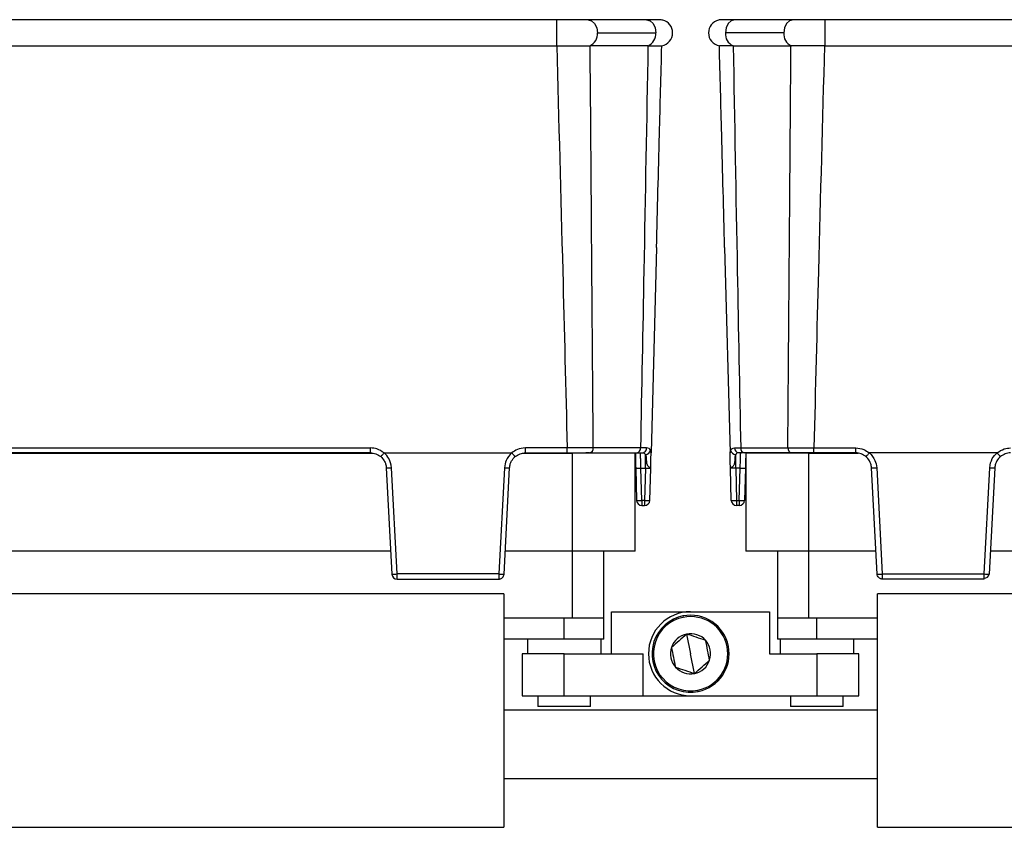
# Model space of a CAD drawing. Header units: millimetres. Extents: x -724 to 2929, y 427 to 799.
# Tile 48 of 50: x 2363 to 2457, y 603 to 680. Entities that reach past the tile are written whole.
import ezdxf

# ---------------------------------------------------------------- set-up
doc = ezdxf.new("R2010")
doc.units = ezdxf.units.MM

# ---------------------------------------------------------------- blocks, each defined once
blk = doc.blocks.new('Drawing View6')
at = {"color": 7, "linetype": 'Continuous', "lineweight": 25}
for p, q in [((-462.943, 65.635), (-564.957, 65.635)), ((-462.943, 65.635), (-462.943, 63.148)), ((-454.398, 65.635), (-459.939, 65.635)), ((-440.461, 65.635), (-446.002, 65.635)), ((-437.457, 65.635), (-437.457, 63.148)), ((-335.443, 65.635), (-437.457, 65.635)), ((-459.055, 64.385), (-453.514, 64.385)), ((-441.345, 64.385), (-446.886, 64.385)), ((-564.957, 63.148), (-462.943, 63.148)), ((-459.785, 63.154), (-459.743, 63.154)), ((-454.253, 63.154), (-459.743, 63.154)), ((-446.147, 63.154), (-440.657, 63.154)), ((-440.615, 63.154), (-440.657, 63.154)), ((-437.457, 63.148), (-335.443, 63.148)), ((-453.438, 43.982), (-453.949, 24.45)), ((-446.962, 43.982), (-446.451, 24.45)), ((-547.518, 24.41), (-480.382, 24.41)), ((-547.288, 24.914), (-480.612, 24.914)), ((-480.612, 24.45), (-547.288, 24.45)), ((-480.612, 24.45), (-480.612, 24.914)), ((-479.319, 24.45), (-467.191, 24.45)), ((-466.128, 24.41), (-461.45, 24.41)), ((-461.923, 24.914), (-465.898, 24.914)), ((-465.898, 24.45), (-465.898, 24.914)), ((-465.898, 24.45), (-461.923, 24.45)), ((-461.923, 24.45), (-461.923, 24.914)), ((-461.45, 24.41), (-461.45, 15.11)), ((-455.45, 24.41), (-461.45, 24.41)), ((-459.794, 24.45), (-460.154, 24.45)), ((-459.794, 24.45), (-455.308, 24.45)), ((-454.962, 24.927), (-459.447, 24.927)), ((-455.45, 15.11), (-455.45, 24.41)), ((-454.961, 24.401), (-454.963, 24.45)), ((-454.374, 24.926), (-454.962, 24.927)), ((-453.954, 24.288), (-453.949, 24.45)), ((-446.446, 24.288), (-446.451, 24.45)), ((-446.026, 24.926), (-445.438, 24.927)), ((-445.439, 24.401), (-445.437, 24.45)), ((-445.438, 24.927), (-440.953, 24.927)), ((-440.606, 24.45), (-445.092, 24.45)), ((-444.95, 24.41), (-444.95, 15.11)), ((-438.95, 24.41), (-444.95, 24.41)), ((-440.606, 24.45), (-440.246, 24.45)), ((-438.95, 15.11), (-438.95, 24.41)), ((-438.95, 24.41), (-434.272, 24.41)), ((-438.477, 24.914), (-434.502, 24.914)), ((-438.477, 24.45), (-438.477, 24.914)), ((-434.502, 24.45), (-438.477, 24.45)), ((-434.502, 24.45), (-434.502, 24.914)), ((-421.081, 24.45), (-433.209, 24.45)), ((-454.488, 22.989), (-454.488, 24.294)), ((-453.961, 23.997), (-453.954, 24.288)), ((-446.439, 23.997), (-446.446, 24.288)), ((-445.912, 22.989), (-445.912, 24.294)), ((-479.114, 23.029), (-478.585, 12.924)), ((-478.096, 12.937), (-478.625, 23.041)), ((-467.885, 23.041), (-468.414, 12.937)), ((-467.925, 12.924), (-467.396, 23.029)), ((-455.412, 22.989), (-455.332, 19.937)), ((-454.912, 22.989), (-454.488, 22.989)), ((-454.832, 19.937), (-454.912, 22.989)), ((-454.488, 22.989), (-454.567, 19.937)), ((-454.068, 19.937), (-453.988, 22.989)), ((-446.332, 19.937), (-446.412, 22.989)), ((-445.488, 22.989), (-445.912, 22.989)), ((-445.912, 22.989), (-445.833, 19.937)), ((-445.568, 19.937), (-445.488, 22.989)), ((-444.988, 22.989), (-445.068, 19.937)), ((-432.475, 12.924), (-433.004, 23.029)), ((-432.515, 23.041), (-431.986, 12.937)), ((-422.304, 12.937), (-421.775, 23.041)), ((-421.286, 23.029), (-421.815, 12.924)), ((-454.567, 19.937), (-454.832, 19.937)), ((-454.832, 19.937), (-454.832, 19.45)), ((-454.567, 19.937), (-454.567, 19.45)), ((-445.833, 19.937), (-445.568, 19.937)), ((-445.833, 19.937), (-445.833, 19.45)), ((-445.568, 19.937), (-445.568, 19.45)), ((-454.832, 19.45), (-454.567, 19.45)), ((-445.568, 19.45), (-445.833, 19.45)), ((-478.699, 15.11), (-549.201, 15.11)), ((-461.45, 15.11), (-467.811, 15.11)), ((-455.45, 15.11), (-461.45, 15.11)), ((-461.45, 15.11), (-461.45, 8.75)), ((-458.45, 8.75), (-458.45, 15.11)), ((-438.95, 15.11), (-444.95, 15.11)), ((-441.95, 15.11), (-441.95, 8.75)), ((-432.589, 15.11), (-438.95, 15.11)), ((-438.95, 8.75), (-438.95, 15.11)), ((-351.199, 15.11), (-421.701, 15.11)), ((-468.414, 12.937), (-478.096, 12.937)), ((-478.095, 12.45), (-468.424, 12.45)), ((-431.986, 12.937), (-422.304, 12.937)), ((-422.305, 12.45), (-431.976, 12.45)), ((-467.95, 11.05), (-559.95, 11.05)), ((-467.95, 11.05), (-467.95, -11.15)), ((-432.45, -11.15), (-432.45, 11.05)), ((-340.45, 11.05), (-432.45, 11.05)), ((-461.45, 8.75), (-467.95, 8.75)), ((-462.2, 6.75), (-462.2, 8.75)), ((-458.45, 8.75), (-461.45, 8.75)), ((-458.45, 6.75), (-458.45, 8.75)), ((-457.7, 5.35), (-457.7, 9.35)), ((-457.7, 9.35), (-450.2, 9.35)), ((-450.923, 8.945), (-450.897, 8.814)), ((-450.2, 9.35), (-442.7, 9.35)), ((-442.7, 9.35), (-442.7, 5.35)), ((-441.95, 8.75), (-441.95, 6.75)), ((-438.95, 8.75), (-441.95, 8.75)), ((-432.45, 8.75), (-438.95, 8.75)), ((-438.2, 6.75), (-438.2, 8.75)), ((-462.2, 6.75), (-467.95, 6.75)), ((-465.7, 6.75), (-465.7, 5.35)), ((-458.45, 6.75), (-462.2, 6.75)), ((-458.7, 5.35), (-458.7, 6.75)), ((-450.577, 7.226), (-450.2, 5.35)), ((-438.2, 6.75), (-441.95, 6.75)), ((-441.7, 6.75), (-441.7, 5.35)), ((-432.45, 6.75), (-438.2, 6.75)), ((-434.7, 5.35), (-434.7, 6.75)), ((-466.2, 5.35), (-466.2, 1.35)), ((-462.2, 5.35), (-466.2, 5.35)), ((-462.2, 1.35), (-462.2, 5.35)), ((-462.2, 5.35), (-454.7, 5.35)), ((-454.7, 1.35), (-454.7, 5.35)), ((-449.823, 3.474), (-450.2, 5.35)), ((-442.7, 5.35), (-438.2, 5.35)), ((-438.2, 5.35), (-438.2, 1.35)), ((-434.2, 5.35), (-438.2, 5.35)), ((-434.2, 1.35), (-434.2, 5.35)), ((-449.477, 1.755), (-449.503, 1.886)), ((-466.2, 1.35), (-462.2, 1.35)), ((-464.7, 1.35), (-464.7, 0.35)), ((-462.2, 1.35), (-454.7, 1.35)), ((-459.7, 0.35), (-459.7, 1.35)), ((-454.7, 1.35), (-450.2, 1.35)), ((-450.2, 1.35), (-438.2, 1.35)), ((-440.7, 1.35), (-440.7, 0.35)), ((-438.2, 1.35), (-434.2, 1.35)), ((-435.7, 0.35), (-435.7, 1.35)), ((-432.45, 0), (-467.95, 0)), ((-459.7, 0.35), (-464.7, 0.35)), ((-435.7, 0.35), (-440.7, 0.35)), ((-467.95, -6.5), (-432.45, -6.5)), ((-559.95, -11.15), (-467.95, -11.15)), ((-432.45, -11.15), (-340.45, -11.15))]:
    blk.add_line(p, q, dxfattribs=at)
at = {"color": 7, "linetype": 'Continuous', "lineweight": 25, "flags": 128}
for points in [[(-459.94, 65.635), (-459.939, 65.635), (-459.601, 65.539), (-459.314, 65.268), (-459.122, 64.863), (-459.055, 64.385)], [(-454.398, 65.635), (-454.375, 65.634), (-454.044, 65.53), (-453.765, 65.257), (-453.579, 64.855), (-453.514, 64.385)], [(-446.002, 65.635), (-446.025, 65.634), (-446.356, 65.53), (-446.635, 65.257), (-446.821, 64.855), (-446.886, 64.385)], [(-440.46, 65.635), (-440.461, 65.635), (-440.799, 65.539), (-441.086, 65.268), (-441.278, 64.863), (-441.345, 64.385)]]:
    blk.add_lwpolyline(points, dxfattribs=at)
at = {"color": 7, "linetype": 'Continuous', "lineweight": 25}
for centre, radius, start, end in [((-453.154, 64.385), 1.25, 0, 75.11409), ((-447.246, 64.385), 1.25, 103.41112, 180), ((-460.255, 64.264), 1.206, 292.94778, 5.72283), ((-454.715, 64.264), 1.206, 292.96676, 5.7192), ((-453.154, 64.385), 1.25, 280.0562, 0), ((-447.246, 64.385), 1.25, 180, 259.9438), ((-445.685, 64.264), 1.206, 174.2808, 247.03324), ((-440.145, 64.264), 1.206, 174.27717, 247.05222), ((-459.877, 24.875), 0.433, 281.12694, 6.92386), ((-455.392, 24.875), 0.433, 281.12694, 6.92386), ((-454.834, 24.909), 0.46, 273.92823, 2.09803), ((-454.511, 24.805), 0.512, 272.67909, 350.3267), ((-445.889, 24.805), 0.512, 189.6733, 267.32091), ((-445.566, 24.909), 0.46, 177.90197, 266.07177), ((-445.008, 24.875), 0.433, 173.07614, 258.87306), ((-440.523, 24.875), 0.433, 173.07614, 258.87306), ((-478.992, 27.716), 4.689, 268.50834, 274.49269), ((-467.518, 27.716), 4.689, 265.50731, 271.49166), ((-455.162, 27.767), 4.784, 267.00545, 272.99455), ((-445.238, 27.767), 4.784, 267.00545, 272.99455), ((-432.882, 27.716), 4.689, 268.50834, 274.49269), ((-421.408, 27.716), 4.689, 265.50731, 271.49166), ((-455.082, 24.714), 4.784, 267.00545, 272.99455), ((-454.832, 19.95), 0.5, 181.5, 270), ((-454.318, 24.714), 4.784, 267.00545, 272.99455), ((-454.567, 19.95), 0.5, 270, 358.5), ((-446.082, 24.714), 4.784, 267.00545, 272.99455), ((-445.833, 19.95), 0.5, 181.5, 270), ((-445.318, 24.714), 4.784, 267.00545, 272.99455), ((-445.568, 19.95), 0.5, 270, 358.5), ((-478.463, 17.611), 4.689, 268.50834, 274.49269), ((-478.095, 12.94), 0.49, 183, 270), ((-468.047, 17.611), 4.689, 265.50731, 271.49166), ((-468.17, 15.269), 2.358, 264.04331, 275.95669), ((-432.353, 17.611), 4.689, 268.50834, 274.49269), ((-432.23, 15.269), 2.358, 264.04331, 275.95669), ((-422.254, 12.991), 0.445, 263.49228, 350.40614), ((-421.937, 17.611), 4.689, 265.50731, 271.49166), ((-450.2, 5.35), 4, 90, 270), ((-450.2, 5.35), 3.667, 101.37749, 281.37749), ((-450.2, 5.35), 3.533, 101.37749, 281.37749), ((-450.2, 5.35), 3.667, 281.37749, 101.37749), ((-450.2, 5.35), 3.533, 281.37749, 101.37749), ((-450.2, 5.35), 1.913, 101.37749, 161.38018), ((-450.2, 5.35), 1.913, 41.37749, 101.37749), ((-450.2, 5.35), 1.913, 341.37749, 41.37749), ((-450.2, 5.35), 1.913, 161.38018, 221.37749), ((-450.2, 5.35), 1.913, 281.37749, 341.37749), ((-450.2, 5.35), 1.913, 221.37749, 281.37749)]:
    blk.add_arc(centre, radius, start, end, dxfattribs=at)
for points, knots in [([(-459.938, 65.635), (-460.146, 65.635), (-460.561, 65.635), (-461.306, 65.635), (-462.107, 65.635), (-462.664, 65.635), (-462.943, 65.635)], [0, 0, 0, 0, 0.249446, 0.499643, 0.748648, 1, 1, 1, 1]), ([(-452.833, 65.593), (-452.876, 65.599), (-452.962, 65.612), (-453.305, 65.625), (-453.776, 65.633), (-454.195, 65.634), (-454.404, 65.635)], [0, 0, 0, 0, 0.256441, 0.509026, 0.755751, 1, 1, 1, 1]), ([(-445.995, 65.635), (-446.201, 65.634), (-446.616, 65.634), (-447.079, 65.627), (-447.414, 65.616), (-447.495, 65.606), (-447.536, 65.6)], [0, 0, 0, 0, 0.244853, 0.491764, 0.744142, 1, 1, 1, 1]), ([(-437.457, 65.635), (-437.736, 65.635), (-438.293, 65.635), (-439.094, 65.635), (-439.839, 65.635), (-440.254, 65.635), (-440.462, 65.635)], [0, 0, 0, 0, 0.251352, 0.500357, 0.750554, 1, 1, 1, 1]), ([(-462.924, 63.148), (-462.927, 63.148), (-462.934, 63.148), (-462.941, 63.148), (-462.943, 63.148)], [0, 0, 0, 0, 0.559994, 1, 1, 1, 1]), ([(-462.924, 63.148), (-462.455, 63.149), (-461.668, 63.15), (-460.597, 63.152), (-460.069, 63.153), (-459.785, 63.154)], [0, 0, 0, 0, 0.404901, 0.678921, 1, 1, 1, 1]), ([(-462.924, 63.148), (-462.728, 56.012), (-462.38, 43.267), (-462.063, 30.522), (-461.923, 24.914)], [0, 0, 0, 0, 0.560004, 1, 1, 1, 1]), ([(-459.447, 24.927), (-459.501, 32.063), (-459.596, 44.805), (-459.698, 57.547), (-459.743, 63.154)], [0, 0, 0, 0, 0.5600014, 1, 1, 1, 1]), ([(-454.253, 63.154), (-454.379, 56.018), (-454.604, 43.276), (-454.853, 30.534), (-454.962, 24.927)], [0, 0, 0, 0, 0.560004, 1, 1, 1, 1]), ([(-454.253, 63.154), (-454.251, 63.154), (-454.248, 63.154), (-454.245, 63.154), (-454.244, 63.154)], [0, 0, 0, 0, 0.56, 1, 1, 1, 1]), ([(-454.244, 63.154), (-454.025, 63.154), (-453.629, 63.153), (-453.092, 63.153), (-452.999, 63.154), (-452.936, 63.154)], [0, 0, 0, 0, 0.2860724, 0.5160768, 1, 1, 1, 1]), ([(-453.438, 43.982), (-453.344, 47.561), (-453.177, 53.952), (-453.01, 60.342), (-452.936, 63.154)], [0, 0, 0, 0, 0.5600186, 1, 1, 1, 1]), ([(-446.156, 63.154), (-446.53, 63.153), (-447.278, 63.153), (-447.402, 63.153), (-447.464, 63.154)], [0, 0, 0, 0, 0.500454, 1, 1, 1, 1]), ([(-446.962, 43.982), (-447.056, 47.561), (-447.223, 53.952), (-447.39, 60.342), (-447.464, 63.154)], [0, 0, 0, 0, 0.560019, 1, 1, 1, 1]), ([(-446.147, 63.154), (-446.149, 63.154), (-446.152, 63.154), (-446.155, 63.154), (-446.156, 63.154)], [0, 0, 0, 0, 0.56, 1, 1, 1, 1]), ([(-446.147, 63.154), (-446.021, 56.018), (-445.796, 43.276), (-445.547, 30.534), (-445.438, 24.927)], [0, 0, 0, 0, 0.560004, 1, 1, 1, 1]), ([(-440.953, 24.927), (-440.899, 32.063), (-440.804, 44.805), (-440.702, 57.547), (-440.657, 63.154)], [0, 0, 0, 0, 0.560001, 1, 1, 1, 1]), ([(-437.476, 63.148), (-438.004, 63.148), (-438.837, 63.149), (-439.888, 63.151), (-440.368, 63.153), (-440.615, 63.154)], [0, 0, 0, 0, 0.455145, 0.719094, 1, 1, 1, 1]), ([(-437.476, 63.148), (-437.672, 56.012), (-438.02, 43.267), (-438.337, 30.522), (-438.477, 24.914)], [0, 0, 0, 0, 0.560004, 1, 1, 1, 1]), ([(-437.476, 63.148), (-437.473, 63.148), (-437.466, 63.148), (-437.459, 63.148), (-437.457, 63.148)], [0, 0, 0, 0, 0.559994, 1, 1, 1, 1]), ([(-479.33, 24.446), (-479.549, 24.595), (-479.938, 24.861), (-480.406, 24.898), (-480.612, 24.914)], [0, 0, 0, 0, 0.560071, 1, 1, 1, 1]), ([(-480.612, 24.45), (-480.439, 24.435), (-480.085, 24.403), (-479.793, 24.199), (-479.644, 24.095)], [0, 0, 0, 0, 0.489175, 1, 1, 1, 1]), ([(-479.644, 24.095), (-479.641, 24.096), (-479.637, 24.098), (-479.613, 24.123), (-479.577, 24.162), (-479.518, 24.228), (-479.434, 24.324), (-479.363, 24.408), (-479.33, 24.446)], [0, 0, 0, 0, 0.139541, 0.281229, 0.42135, 0.556376, 0.799485, 1, 1, 1, 1]), ([(-479.319, 24.45), (-479.322, 24.45), (-479.325, 24.45), (-479.328, 24.448), (-479.33, 24.447), (-479.33, 24.446)], [0, 0, 0, 0, 0.5592574, 0.7787404, 1, 1, 1, 1]), ([(-478.625, 23.041), (-478.678, 23.345), (-478.772, 23.886), (-479.152, 24.278), (-479.319, 24.45)], [0, 0, 0, 0, 0.560027, 1, 1, 1, 1]), ([(-467.191, 24.45), (-467.399, 24.223), (-467.771, 23.819), (-467.85, 23.279), (-467.885, 23.041)], [0, 0, 0, 0, 0.559975, 1, 1, 1, 1]), ([(-467.18, 24.446), (-467.181, 24.447), (-467.182, 24.449), (-467.186, 24.45), (-467.189, 24.45), (-467.191, 24.45)], [0, 0, 0, 0, 0.279345, 0.559313, 1, 1, 1, 1]), ([(-465.898, 24.914), (-466.161, 24.887), (-466.63, 24.839), (-467.012, 24.566), (-467.18, 24.446)], [0, 0, 0, 0, 0.559922, 1, 1, 1, 1]), ([(-466.866, 24.095), (-466.869, 24.096), (-466.873, 24.098), (-466.897, 24.124), (-466.933, 24.163), (-466.992, 24.229), (-467.076, 24.325), (-467.148, 24.408), (-467.18, 24.446)], [0, 0, 0, 0, 0.139837, 0.281809, 0.422153, 0.557296, 0.800225, 1, 1, 1, 1]), ([(-466.866, 24.095), (-466.717, 24.199), (-466.425, 24.403), (-466.071, 24.435), (-465.898, 24.45)], [0, 0, 0, 0, 0.510825, 1, 1, 1, 1]), ([(-459.447, 24.927), (-459.619, 24.926), (-459.962, 24.923), (-460.576, 24.919), (-461.235, 24.916), (-461.693, 24.915), (-461.923, 24.914)], [0, 0, 0, 0, 0.250771, 0.499923, 0.749565, 1, 1, 1, 1]), ([(-461.923, 24.45), (-461.476, 24.45), (-460.678, 24.45), (-460.064, 24.45), (-459.794, 24.45)], [0, 0, 0, 0, 0.558912, 1, 1, 1, 1]), ([(-455.45, 24.45), (-455.449, 24.427), (-455.446, 24.289), (-455.433, 23.81), (-455.42, 23.299), (-455.412, 22.989)], [0, 0, 0, 0, 0.0731303, 0.4400356, 1, 1, 1, 1]), ([(-455.308, 24.45), (-455.201, 24.45), (-455.01, 24.45), (-454.866, 24.45), (-454.803, 24.45)], [0, 0, 0, 0, 0.559707, 1, 1, 1, 1]), ([(-454.912, 22.989), (-454.916, 23.107), (-454.924, 23.329), (-454.936, 23.689), (-454.95, 24.079), (-454.956, 24.251), (-454.959, 24.345)], [0, 0, 0, 0, 0.202483, 0.380438, 0.661683, 1, 1, 1, 1]), ([(-454.803, 24.45), (-454.731, 24.445), (-454.589, 24.435), (-454.521, 24.34), (-454.488, 24.294)], [0, 0, 0, 0, 0.507374, 1, 1, 1, 1]), ([(-454.007, 24.719), (-454.045, 24.781), (-454.122, 24.905), (-454.29, 24.919), (-454.374, 24.926)], [0, 0, 0, 0, 0.498303, 1, 1, 1, 1]), ([(-453.954, 24.288), (-453.953, 24.374), (-453.952, 24.548), (-453.988, 24.662), (-454.007, 24.719)], [0, 0, 0, 0, 0.493609, 1, 1, 1, 1]), ([(-446.446, 24.288), (-446.447, 24.374), (-446.448, 24.548), (-446.412, 24.662), (-446.393, 24.719)], [0, 0, 0, 0, 0.493609, 1, 1, 1, 1]), ([(-446.393, 24.719), (-446.355, 24.781), (-446.278, 24.905), (-446.11, 24.919), (-446.026, 24.926)], [0, 0, 0, 0, 0.498303, 1, 1, 1, 1]), ([(-445.597, 24.45), (-445.669, 24.445), (-445.811, 24.435), (-445.879, 24.34), (-445.912, 24.294)], [0, 0, 0, 0, 0.507374, 1, 1, 1, 1]), ([(-445.092, 24.45), (-445.199, 24.45), (-445.39, 24.45), (-445.534, 24.45), (-445.597, 24.45)], [0, 0, 0, 0, 0.5597072, 1, 1, 1, 1]), ([(-445.488, 22.989), (-445.484, 23.107), (-445.476, 23.328), (-445.464, 23.691), (-445.45, 24.065), (-445.441, 24.348), (-445.439, 24.387), (-445.439, 24.401)], [0, 0, 0, 0, 0.173106, 0.325249, 0.565721, 0.854963, 1, 1, 1, 1]), ([(-444.95, 24.45), (-444.951, 24.427), (-444.954, 24.289), (-444.967, 23.81), (-444.98, 23.299), (-444.988, 22.989)], [0, 0, 0, 0, 0.07313, 0.440036, 1, 1, 1, 1]), ([(-440.953, 24.927), (-440.781, 24.926), (-440.438, 24.923), (-439.824, 24.919), (-439.165, 24.916), (-438.707, 24.915), (-438.477, 24.914)], [0, 0, 0, 0, 0.2507715, 0.4999227, 0.7495649, 1, 1, 1, 1]), ([(-438.477, 24.45), (-438.924, 24.45), (-439.722, 24.45), (-440.336, 24.45), (-440.606, 24.45)], [0, 0, 0, 0, 0.558912, 1, 1, 1, 1]), ([(-434.502, 24.914), (-434.239, 24.887), (-433.77, 24.839), (-433.388, 24.566), (-433.22, 24.446)], [0, 0, 0, 0, 0.559922, 1, 1, 1, 1]), ([(-433.534, 24.095), (-433.683, 24.199), (-433.975, 24.403), (-434.329, 24.435), (-434.502, 24.45)], [0, 0, 0, 0, 0.510825, 1, 1, 1, 1]), ([(-433.534, 24.095), (-433.531, 24.096), (-433.527, 24.098), (-433.503, 24.123), (-433.467, 24.162), (-433.408, 24.228), (-433.324, 24.324), (-433.253, 24.408), (-433.22, 24.446)], [0, 0, 0, 0, 0.139541, 0.281229, 0.42135, 0.556376, 0.799485, 1, 1, 1, 1]), ([(-433.22, 24.446), (-433.219, 24.447), (-433.218, 24.449), (-433.214, 24.45), (-433.211, 24.45), (-433.209, 24.45)], [0, 0, 0, 0, 0.279345, 0.559313, 1, 1, 1, 1]), ([(-433.209, 24.45), (-433.001, 24.223), (-432.629, 23.819), (-432.55, 23.279), (-432.515, 23.041)], [0, 0, 0, 0, 0.559975, 1, 1, 1, 1]), ([(-421.775, 23.041), (-421.722, 23.345), (-421.628, 23.886), (-421.248, 24.278), (-421.081, 24.45)], [0, 0, 0, 0, 0.560027, 1, 1, 1, 1]), ([(-421.081, 24.45), (-421.078, 24.45), (-421.075, 24.45), (-421.072, 24.448), (-421.07, 24.447), (-421.07, 24.446)], [0, 0, 0, 0, 0.559257, 0.77874, 1, 1, 1, 1]), ([(-421.07, 24.446), (-420.851, 24.595), (-420.462, 24.861), (-419.994, 24.898), (-419.788, 24.914)], [0, 0, 0, 0, 0.560071, 1, 1, 1, 1]), ([(-420.756, 24.095), (-420.759, 24.096), (-420.763, 24.098), (-420.787, 24.124), (-420.823, 24.163), (-420.882, 24.229), (-420.966, 24.325), (-421.038, 24.408), (-421.07, 24.446)], [0, 0, 0, 0, 0.139837, 0.281809, 0.422153, 0.557296, 0.800225, 1, 1, 1, 1]), ([(-419.788, 24.45), (-419.961, 24.435), (-420.315, 24.403), (-420.607, 24.199), (-420.756, 24.095)], [0, 0, 0, 0, 0.489175, 1, 1, 1, 1]), ([(-479.644, 24.095), (-479.521, 23.968), (-479.322, 23.762), (-479.159, 23.382), (-479.13, 23.151), (-479.114, 23.029)], [0, 0, 0, 0, 0.429917, 0.697669, 1, 1, 1, 1]), ([(-467.396, 23.029), (-467.38, 23.151), (-467.351, 23.382), (-467.188, 23.762), (-466.989, 23.968), (-466.866, 24.095)], [0, 0, 0, 0, 0.302331, 0.570083, 1, 1, 1, 1]), ([(-454.488, 24.294), (-454.461, 24.225), (-454.408, 24.087), (-454.41, 23.766), (-454.384, 23.481), (-454.313, 23.283), (-454.266, 23.224), (-454.241, 23.192)], [0, 0, 0, 0, 0.277538, 0.553015, 0.833899, 0.910241, 1, 1, 1, 1]), ([(-453.988, 22.989), (-453.981, 23.262), (-453.971, 23.63), (-453.963, 23.922), (-453.961, 23.997)], [0, 0, 0, 0, 0.741632, 1, 1, 1, 1]), ([(-446.412, 22.989), (-446.419, 23.262), (-446.429, 23.63), (-446.437, 23.922), (-446.439, 23.997)], [0, 0, 0, 0, 0.741632, 1, 1, 1, 1]), ([(-445.912, 24.294), (-445.939, 24.225), (-445.992, 24.087), (-445.99, 23.766), (-446.016, 23.48), (-446.088, 23.284), (-446.169, 23.169), (-446.286, 23.09), (-446.39, 23.034), (-446.404, 23.005), (-446.412, 22.989)], [0, 0, 0, 0, 0.199132, 0.396786, 0.598319, 0.653095, 0.717496, 0.81564, 0.895739, 1, 1, 1, 1]), ([(-433.004, 23.029), (-433.02, 23.151), (-433.049, 23.382), (-433.212, 23.762), (-433.411, 23.968), (-433.534, 24.095)], [0, 0, 0, 0, 0.302331, 0.570083, 1, 1, 1, 1]), ([(-420.756, 24.095), (-420.879, 23.968), (-421.078, 23.762), (-421.241, 23.382), (-421.27, 23.151), (-421.286, 23.029)], [0, 0, 0, 0, 0.429917, 0.697669, 1, 1, 1, 1]), ([(-454.488, 22.989), (-454.453, 22.992), (-454.386, 22.997), (-454.261, 23.003), (-454.125, 23.007), (-454.034, 23.003), (-453.994, 22.997), (-453.99, 22.992), (-453.988, 22.989)], [0, 0, 0, 0, 0.130726, 0.257768, 0.5000002, 0.7422598, 0.8692948, 1, 1, 1, 1]), ([(-454.241, 23.192), (-454.196, 23.155), (-454.115, 23.087), (-454.01, 23.034), (-453.996, 23.006), (-453.988, 22.989)], [0, 0, 0, 0, 0.347408, 0.630941, 1, 1, 1, 1]), ([(-445.912, 22.989), (-445.947, 22.992), (-446.014, 22.997), (-446.139, 23.003), (-446.275, 23.007), (-446.366, 23.003), (-446.406, 22.997), (-446.41, 22.992), (-446.412, 22.989)], [0, 0, 0, 0, 0.130705, 0.25774, 0.5, 0.742232, 0.869274, 1, 1, 1, 1]), ([(-478.585, 12.924), (-478.585, 12.923), (-478.585, 12.92), (-478.584, 12.917), (-478.584, 12.915), (-478.584, 12.914), (-478.584, 12.914)], [0, 0, 0, 0, 0.270759, 0.562561, 0.789542, 1, 1, 1, 1]), ([(-468.414, 12.924), (-468.415, 12.874), (-468.415, 12.766), (-468.417, 12.641), (-468.419, 12.553), (-468.42, 12.497), (-468.422, 12.458), (-468.424, 12.453), (-468.424, 12.45)], [0, 0, 0, 0, 0.19781, 0.429961, 0.559488, 0.697674, 0.844514, 1, 1, 1, 1]), ([(-468.424, 12.45), (-468.385, 12.453), (-468.312, 12.458), (-468.192, 12.501), (-468.065, 12.588), (-467.955, 12.737), (-467.935, 12.863), (-467.925, 12.924)], [0, 0, 0, 0, 0.15539, 0.290783, 0.500796, 0.757678, 1, 1, 1, 1]), ([(-468.414, 12.937), (-468.414, 12.934), (-468.414, 12.93), (-468.414, 12.926), (-468.414, 12.924)], [0, 0, 0, 0, 0.56, 1, 1, 1, 1]), ([(-467.925, 12.924), (-467.925, 12.924), (-467.925, 12.924), (-467.925, 12.924), (-467.925, 12.924)], [0, 0, 0, 0, 0.56, 1, 1, 1, 1]), ([(-432.475, 12.924), (-432.475, 12.924), (-432.475, 12.924), (-432.475, 12.924), (-432.475, 12.924)], [0, 0, 0, 0, 0.56, 1, 1, 1, 1]), ([(-431.976, 12.45), (-432.015, 12.453), (-432.088, 12.458), (-432.208, 12.501), (-432.335, 12.588), (-432.445, 12.737), (-432.465, 12.863), (-432.475, 12.924)], [0, 0, 0, 0, 0.1553647, 0.2907494, 0.5007962, 0.757657, 1, 1, 1, 1]), ([(-431.986, 12.937), (-431.986, 12.934), (-431.986, 12.93), (-431.986, 12.926), (-431.986, 12.924)], [0, 0, 0, 0, 0.56, 1, 1, 1, 1]), ([(-431.986, 12.924), (-431.985, 12.874), (-431.985, 12.766), (-431.983, 12.641), (-431.981, 12.553), (-431.98, 12.497), (-431.978, 12.458), (-431.976, 12.453), (-431.976, 12.45)], [0, 0, 0, 0, 0.19781, 0.429961, 0.559488, 0.697674, 0.844514, 1, 1, 1, 1]), ([(-421.815, 12.924), (-421.815, 12.923), (-421.815, 12.92), (-421.816, 12.917), (-421.816, 12.915), (-421.816, 12.914), (-421.816, 12.914)], [0, 0, 0, 0, 0.270759, 0.562561, 0.789542, 1, 1, 1, 1]), ([(-450.577, 7.226), (-450.817, 7.015), (-451.295, 6.593), (-451.774, 6.172), (-452.013, 5.961)], [0, 0, 0, 0, 0.500017, 1, 1, 1, 1]), ([(-448.764, 6.615), (-449.066, 6.717), (-449.671, 6.92), (-450.275, 7.124), (-450.577, 7.226)], [0, 0, 0, 0, 0.4999784, 1, 1, 1, 1]), ([(-448.387, 4.739), (-448.45, 5.052), (-448.576, 5.677), (-448.701, 6.302), (-448.764, 6.615)], [0, 0, 0, 0, 0.499978, 1, 1, 1, 1]), ([(-452.013, 5.961), (-451.95, 5.648), (-451.824, 5.023), (-451.699, 4.398), (-451.636, 4.085)], [0, 0, 0, 0, 0.500016, 1, 1, 1, 1]), ([(-449.823, 3.474), (-449.583, 3.685), (-449.105, 4.107), (-448.626, 4.528), (-448.387, 4.739)], [0, 0, 0, 0, 0.499978, 1, 1, 1, 1]), ([(-451.636, 4.085), (-451.334, 3.983), (-450.729, 3.78), (-450.125, 3.576), (-449.823, 3.474)], [0, 0, 0, 0, 0.4999784, 1, 1, 1, 1])]:
    blk.add_open_spline(points, degree=3, knots=knots, dxfattribs=at)
for points in [[(-478.095, 12.45), (-478.095, 12.457), (-478.095, 12.472), (-478.095, 12.584), (-478.095, 12.744), (-478.095, 12.873), (-478.096, 12.937)], [(-422.305, 12.45), (-422.305, 12.457), (-422.305, 12.472), (-422.305, 12.584), (-422.305, 12.744), (-422.305, 12.873), (-422.304, 12.937)]]:
    blk.add_open_spline(points, degree=3, dxfattribs=at)

msp = doc.modelspace()

# ---------------------------------------------------------------- block references
at = {"color": 7, "linetype": 'Continuous', "lineweight": 25}
msp.add_blockref('Drawing View6', (2877.431, 614.433), dxfattribs=at)

doc.saveas('drawing.dxf')
